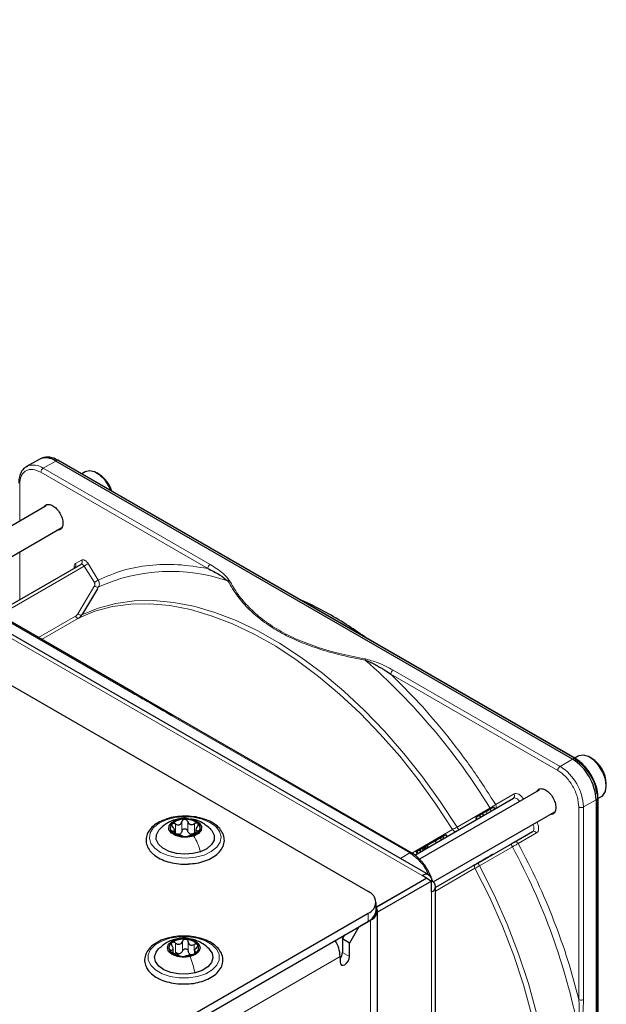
# Paper-space layout 'Blatt4' of a CAD drawing. Header units: millimetres. Extents: x 5 to 418, y 2 to 292.
# Tile 77 of 78: x 303 to 321, y 229 to 258. Entities that reach past the tile are written whole.
import ezdxf

# ---------------------------------------------------------------- set-up
doc = ezdxf.new("R2010")
doc.units = ezdxf.units.MM

psp = doc.layouts.new('Blatt4')

# ---------------------------------------------------------------- linework, layer by layer
at = {"color": 7, "linetype": 'Continuous', "lineweight": 25}
for p, q in [((313.588, 232.195), (268.051, 258.483)), ((315.415, 232.696), (279.918, 253.188)), ((303.671, 245.226), (303.295, 245.008)), ((303.758, 245.266), (303.703, 245.242)), ((303.295, 245.008), (303.312, 245.018)), ((319.741, 236.187), (304.171, 245.176)), ((319.82, 236.213), (304.249, 245.202)), ((305.064, 244.851), (304.961, 244.791)), ((305.471, 244.783), (305.414, 244.816)), ((303.885, 243.823), (300.327, 241.77)), ((301.127, 241.308), (304.36, 243.174)), ((306.507, 238.202), (299.319, 242.351)), ((302.376, 240.586), (304.931, 242.061)), ((305.431, 241.325), (304.979, 240.571)), ((307.71, 237.507), (306.499, 238.206)), ((314.89, 233.362), (307.702, 237.512)), ((319.913, 236.278), (319.81, 236.219)), ((320.32, 236.211), (320.263, 236.244)), ((320.758, 235.386), (320.758, 235.452)), ((318.734, 235.251), (315.131, 233.171)), ((320.507, 235.019), (320.501, 235.133)), ((314.987, 233.296), (317.958, 235.011)), ((320.449, 234.963), (320.449, 216.982)), ((320.51, 235.006), (320.613, 235.066)), ((320.51, 217.037), (320.51, 235.017)), ((315.54, 232.484), (319.209, 234.602)), ((317.032, 234.546), (316.939, 234.492)), ((317.136, 234.605), (317.032, 234.546)), ((317.062, 234.494), (317.032, 234.546)), ((317.404, 234.691), (317.374, 234.743)), ((316.939, 234.492), (316.825, 234.426)), ((316.855, 234.374), (316.825, 234.426)), ((316.939, 234.492), (316.969, 234.44)), ((307.749, 233.942), (307.749, 234.046)), ((308.397, 234.063), (308.397, 233.945)), ((317.986, 233.687), (318.538, 234.006)), ((315.612, 233.726), (315.364, 233.583)), ((315.762, 233.812), (315.612, 233.726)), ((315.642, 233.674), (315.612, 233.726)), ((315.833, 233.853), (315.762, 233.812)), ((315.792, 233.76), (315.762, 233.812)), ((315.93, 233.909), (315.833, 233.853)), ((315.863, 233.801), (315.833, 233.853)), ((315.96, 233.857), (315.93, 233.909)), ((315.013, 233.418), (315.06, 233.338)), ((315.164, 233.398), (315.134, 233.45)), ((315.285, 233.537), (315.256, 233.52)), ((315.286, 233.468), (315.256, 233.52)), ((315.314, 233.554), (315.285, 233.537)), ((315.315, 233.485), (315.285, 233.537)), ((315.33, 233.563), (315.313, 233.592)), ((315.364, 233.583), (315.314, 233.554)), ((315.344, 233.502), (315.314, 233.554)), ((315.394, 233.531), (315.364, 233.583)), ((316.905, 233.063), (317.898, 233.637)), ((315.628, 232.326), (316.806, 233.006)), ((313.837, 231.734), (315.342, 232.603)), ((315.356, 232.594), (313.843, 231.721)), ((315.497, 232.513), (313.864, 231.57)), ((315.342, 232.603), (315.215, 232.676)), ((315.342, 232.586), (315.342, 232.603)), ((315.356, 232.594), (315.497, 232.513)), ((315.497, 232.186), (315.497, 232.513)), ((315.615, 212.589), (315.615, 232.349)), ((313.823, 231.623), (313.823, 231.868)), ((313.864, 184.264), (313.864, 231.623)), ((295.854, 221.304), (313.588, 231.541)), ((295.854, 221.059), (313.588, 231.296)), ((313.659, 231.337), (313.305, 231.133)), ((313.305, 231.133), (313.023, 230.643)), ((312.81, 230.766), (312.881, 230.888)), ((313.023, 230.643), (312.81, 230.766)), ((312.81, 230.766), (312.81, 230.357)), ((307.71, 230.338), (307.71, 230.474)), ((308.351, 230.403), (308.351, 230.318)), ((313.023, 230.235), (313.023, 230.643)), ((312.74, 230.235), (312.74, 230.072))]:
    psp.add_line(p, q, dxfattribs=at)
at = {"color": 7, "linetype": 'Continuous', "lineweight": 18}
for p, q in [((315.215, 232.676), (279.718, 253.168)), ((303.795, 244.959), (304.171, 245.176)), ((308.822, 242.057), (303.795, 244.959)), ((304.171, 245.176), (304.223, 245.201)), ((304.223, 245.201), (319.793, 236.212)), ((308.751, 241.934), (303.724, 244.836)), ((303.088, 244.469), (303.088, 243.363)), ((299.269, 242.346), (306.457, 238.197)), ((303.088, 242.439), (303.088, 240.997)), ((305.028, 242.008), (302.471, 240.532)), ((304.767, 242.082), (304.952, 242.189)), ((305.336, 241.51), (305.028, 242.008)), ((305.146, 242.082), (305.454, 241.585)), ((304.838, 240.567), (305.342, 241.408)), ((305.463, 241.378), (305.431, 241.325)), ((303.65, 239.851), (304.766, 240.495)), ((304.979, 240.571), (304.958, 240.537)), ((304.861, 240.441), (303.745, 239.796)), ((319.295, 235.848), (314.268, 238.75)), ((319.365, 235.97), (314.338, 238.872)), ((307.653, 237.507), (314.84, 233.358)), ((319.741, 236.187), (319.365, 235.97)), ((319.793, 236.212), (319.741, 236.187)), ((317.426, 234.819), (317.979, 235.138)), ((320.449, 234.963), (320.072, 234.745)), ((320.496, 234.995), (320.449, 234.963)), ((320.489, 235.11), (320.496, 234.995)), ((320.496, 234.995), (320.496, 217.015)), ((316.261, 234.14), (317.254, 234.714)), ((317.166, 234.553), (317.136, 234.605)), ((317.289, 234.624), (317.259, 234.676)), ((319.931, 228.941), (319.931, 234.745)), ((320.072, 234.745), (320.072, 228.941)), ((307.722, 234.34), (307.812, 234.356)), ((307.974, 234.018), (307.974, 234.303)), ((308.149, 234.021), (308.149, 234.306)), ((308.35, 233.958), (308.35, 234.244)), ((307.703, 233.967), (307.703, 234.012)), ((307.779, 233.948), (307.779, 234.234)), ((308.45, 233.979), (308.45, 234.026)), ((314.9, 233.354), (316.129, 234.063)), ((318.538, 234.006), (315.615, 232.319)), ((318.659, 233.961), (318.106, 233.641)), ((314.84, 233.358), (314.554, 233.193)), ((315.08, 233.349), (315.05, 233.401)), ((315.18, 233.407), (315.15, 233.459)), ((315.239, 233.441), (315.209, 233.493)), ((317.929, 233.545), (316.936, 232.971)), ((316.803, 232.896), (315.615, 232.209)), ((315.497, 212.426), (315.497, 232.186)), ((313.588, 231.296), (313.588, 231.541)), ((313.654, 231.34), (313.659, 231.337)), ((313.659, 231.337), (313.659, 183.978)), ((307.79, 230.753), (307.84, 230.76)), ((307.992, 230.407), (307.992, 230.693)), ((308.166, 230.394), (308.166, 230.68)), ((307.645, 230.391), (307.645, 230.431)), ((307.781, 230.356), (307.781, 230.642)), ((308.348, 230.408), (308.348, 230.6)), ((312.74, 230.235), (295.854, 220.487)), ((308.386, 230.338), (308.386, 230.375)), ((312.81, 230.357), (313.023, 230.235))]:
    psp.add_line(p, q, dxfattribs=at)
at = {"color": 7, "linetype": 'Continuous', "lineweight": 25, "flags": 128}
for points in [[(305.843, 244.281), (305.785, 244.408), (305.659, 244.6), (305.506, 244.753), (305.343, 244.851), (305.188, 244.883), (305.064, 244.851)], [(320.613, 235.066), (320.652, 235.093), (320.73, 235.213), (320.758, 235.382), (320.733, 235.583), (320.656, 235.793), (320.537, 235.99), (320.388, 236.153), (320.226, 236.264), (320.068, 236.31), (319.931, 236.287), (319.913, 236.278)], [(320.51, 235.019), (320.51, 235.019), (320.51, 235.017)], [(308.333, 233.87), (308.152, 233.831), (307.959, 233.835), (307.784, 233.881), (307.652, 233.963), (307.584, 234.067), (307.591, 234.179), (307.671, 234.28), (307.812, 234.356)], [(307.812, 234.356), (307.993, 234.395), (308.186, 234.391), (308.362, 234.345), (308.494, 234.264), (308.561, 234.159), (308.555, 234.048), (308.475, 233.946), (308.333, 233.87)], [(308.536, 233.395), (308.306, 233.338), (308.058, 233.319), (307.811, 233.342), (307.585, 233.405), (307.398, 233.501), (307.266, 233.624), (307.2, 233.764), (307.204, 233.908), (307.279, 234.046), (307.318, 234.089)], [(308.84, 234.076), (308.879, 234.031), (308.946, 233.891), (308.942, 233.747), (308.867, 233.609), (308.728, 233.488), (308.536, 233.395)], [(308.221, 230.233), (308.032, 230.211), (307.842, 230.232), (307.681, 230.294), (307.573, 230.386), (307.535, 230.496), (307.573, 230.605), (307.679, 230.698), (307.84, 230.76)], [(307.84, 230.76), (308.029, 230.782), (308.219, 230.761), (308.38, 230.699), (308.487, 230.606), (308.525, 230.497), (308.488, 230.388), (308.381, 230.295), (308.221, 230.233)], [(308.369, 229.742), (308.127, 229.706), (307.876, 229.711), (307.638, 229.756), (307.432, 229.838), (307.275, 229.95), (307.178, 230.084), (307.151, 230.228), (307.195, 230.37), (307.267, 230.464)], [(308.788, 230.469), (308.882, 230.338), (308.91, 230.194), (308.866, 230.051), (308.754, 229.922), (308.584, 229.816), (308.369, 229.742)], [(312.74, 230.072), (312.75, 230.015), (312.781, 229.98), (312.827, 229.971), (312.881, 229.99), (312.935, 230.034), (312.981, 230.096), (313.012, 230.166), (313.023, 230.235)]]:
    psp.add_lwpolyline(points, dxfattribs=at)
at = {"color": 7, "linetype": 'Continuous', "lineweight": 18, "flags": 128}
for points in [[(305.028, 242.008), (305.018, 242.023), (305.006, 242.037), (304.993, 242.049), (304.979, 242.057), (304.966, 242.063), (304.953, 242.066), (304.941, 242.065), (304.931, 242.061)], [(316.129, 234.063), (315.627, 234.831), (315.095, 235.57), (314.535, 236.275), (313.951, 236.943), (313.347, 237.57), (312.725, 238.151), (312.091, 238.684), (311.448, 239.164), (310.799, 239.59), (310.148, 239.958), (309.501, 240.266), (308.859, 240.513), (308.228, 240.697), (307.61, 240.816), (307.011, 240.871), (306.433, 240.861), (305.88, 240.785), (305.355, 240.645), (304.861, 240.441)], [(304.958, 240.537), (305.453, 240.742), (305.98, 240.883), (306.535, 240.959), (307.115, 240.969), (307.716, 240.914), (308.335, 240.795), (308.968, 240.61), (309.612, 240.363), (310.262, 240.053), (310.914, 239.684), (311.565, 239.257), (312.211, 238.775), (312.847, 238.241), (313.47, 237.658), (314.076, 237.029), (314.662, 236.359), (315.223, 235.651), (315.757, 234.91), (316.261, 234.14)], [(318.148, 234.913), (318.132, 234.935), (318.107, 234.963), (318.082, 234.986), (318.055, 235.003), (318.028, 235.015), (318.003, 235.02), (317.979, 235.019), (317.958, 235.011)], [(307.504, 234.357), (307.761, 234.424), (308.04, 234.451), (308.32, 234.434), (308.584, 234.377), (308.813, 234.282), (308.991, 234.156), (309.107, 234.007), (309.152, 233.847), (309.124, 233.685), (309.024, 233.532), (308.86, 233.4), (308.641, 233.297), (308.384, 233.23), (308.106, 233.204), (307.825, 233.22), (307.562, 233.278), (307.333, 233.373), (307.154, 233.499), (307.039, 233.648), (306.993, 233.808), (307.021, 233.97), (307.121, 234.122), (307.286, 234.254), (307.504, 234.357)], [(318.538, 234.006), (318.556, 234.02), (318.568, 234.04), (318.577, 234.065), (318.58, 234.094), (318.578, 234.126), (318.571, 234.16), (318.56, 234.194), (318.548, 234.22)], [(318.8, 223.628), (318.892, 224.361), (318.927, 225.133), (318.906, 225.939), (318.829, 226.772), (318.696, 227.627), (318.508, 228.498), (318.267, 229.38), (317.973, 230.267), (317.63, 231.153), (317.239, 232.031), (316.803, 232.896)], [(316.936, 232.971), (317.376, 232.098), (317.77, 231.211), (318.116, 230.316), (318.411, 229.421), (318.654, 228.53), (318.841, 227.65), (318.973, 226.787), (319.048, 225.947), (319.066, 225.136), (319.027, 224.358)], [(307.615, 230.786), (307.887, 230.829), (308.169, 230.829), (308.441, 230.787), (308.686, 230.706), (308.886, 230.591), (309.027, 230.451), (309.101, 230.294), (309.101, 230.131), (309.029, 229.973), (308.889, 229.832), (308.69, 229.717), (308.446, 229.635), (308.174, 229.593), (307.892, 229.592), (307.619, 229.634), (307.375, 229.715), (307.175, 229.83), (307.034, 229.971), (306.96, 230.128), (306.959, 230.291), (307.032, 230.448), (307.172, 230.589), (307.371, 230.704), (307.615, 230.786)]]:
    psp.add_lwpolyline(points, dxfattribs=at)
at = {"color": 7, "linetype": 'Continuous', "lineweight": 25}
for centre, radius, start, end in [((303.878, 244.767), 0.503, 54.3824, 114.3071), ((303.927, 244.78), 0.514, 54.844, 109.1737), ((304.237, 245.177), 0.0279, 64.1059, 120.3461), ((304.941, 243.968), 0.972, 17.9984, 57.0027), ((318.913, 234.893), 1.537, 2.6055, 57.3945), ((318.952, 234.91), 1.55, 7.4229, 57.1417), ((319.804, 236.19), 0.0281, 357.4371, 55.9531), ((319.822, 235.417), 0.937, 2.1074, 57.8873), ((307.797, 234.112), 0.173, 134.1863, 231.9102), ((308.039, 233.826), 0.548, 87.8913, 131.4412), ((308.096, 233.791), 0.583, 51.9083, 93.6399), ((308.349, 234.114), 0.173, 314.1863, 51.9102), ((308.05, 234.435), 0.583, 231.9083, 273.6399), ((307.834, 234.117), 0.199, 281.5369, 297.7956), ((308.107, 234.401), 0.548, 267.8913, 311.4412), ((308.29, 234.138), 0.213, 244.9839, 260.5643), ((315.325, 232.541), 0.175, 350.786, 129.2033), ((315.435, 232.349), 0.175, 290.7834, 69.2166), ((313.464, 231.868), 0.349, 290.7834, 69.2166), ((313.422, 231.663), 0.402, 294.3747, 354.3052), ((313.554, 231.621), 0.302, 290.3079, 27.3737), ((308.02, 230.124), 0.634, 83.846, 123.2267), ((308.086, 230.264), 0.49, 42.6923, 89.7353), ((311.719, 230.197), 1.021, 2.1236, 30.9778), ((307.761, 230.499), 0.178, 119.6383, 215.1305), ((307.975, 230.729), 0.49, 222.6923, 269.7353), ((308.3, 230.494), 0.178, 299.6383, 35.1305), ((307.851, 230.551), 0.232, 276.183, 290.8897), ((308.041, 230.869), 0.634, 263.846, 303.2267), ((308.3, 230.464), 0.178, 237.4296, 254.998), ((312.5, 230.373), 0.311, 320.4485, 357.1401)]:
    psp.add_arc(centre, radius, start, end, dxfattribs=at)
at = {"color": 7, "linetype": 'Continuous', "lineweight": 18}
for centre, radius, start, end in [((303.499, 244.542), 0.511, 54.6299, 111.5164), ((303.878, 244.829), 0.154, 122.6055, 177.3945), ((304.691, 242.028), 0.0926, 307.8335, 35.0766), ((304.876, 242.135), 0.0922, 306.3512, 35.1851), ((304.106, 243.607), 1.846, 299.9888, 304.3156), ((308.904, 241.927), 0.154, 122.6055, 177.3945), ((307.638, 236.577), 5.271, 70.957, 114.3749), ((300.775, 224.631), 19.319, 31.4621, 48.8282), ((314.421, 238.743), 0.154, 122.6055, 177.3945), ((319.807, 236.188), 0.0279, 64.1059, 120.3461), ((319.448, 235.841), 0.154, 122.6055, 177.3945), ((318.537, 234.676), 1.537, 2.6055, 57.3945), ((317.904, 235.085), 0.0922, 306.3512, 35.1851), ((320.482, 235.019), 0.0279, 299.6454, 355.8931), ((320.002, 234.882), 0.154, 242.6097, 297.3903), ((318.575, 233.922), 0.0922, 24.8163, 113.6431), ((300.956, 224.315), 19.32, 11.1727, 28.5377)]:
    psp.add_arc(centre, radius, start, end, dxfattribs=at)
at = {"color": 7, "linetype": 'Continuous', "lineweight": 25}
for points, knots in [([(303.318, 245.014), (303.288, 244.999), (303.213, 244.961), (303.13, 244.85), (303.076, 244.704), (303.055, 244.587), (303.06, 244.519), (303.061, 244.509)], [0, 0, 0, 0, 0.178353, 0.449155, 0.712576, 0.95398, 1, 1, 1, 1]), ([(303.809, 243.78), (303.827, 243.806), (303.865, 243.861), (303.966, 243.88), (304.045, 243.845), (304.085, 243.828)], [0, 0, 0, 0, 0.3141679, 0.6570839, 1, 1, 1, 1]), ([(304.085, 243.828), (304.124, 243.8), (304.204, 243.743), (304.305, 243.604), (304.373, 243.449), (304.397, 243.296), (304.373, 243.174), (304.308, 243.094), (304.241, 243.089), (304.209, 243.087)], [0, 0, 0, 0, 0.144573, 0.289146, 0.433719, 0.578293, 0.722866, 0.867439, 1, 1, 1, 1]), ([(304.756, 241.964), (304.756, 241.964), (304.756, 241.963), (304.75, 241.956), (304.747, 241.955), (304.747, 241.955)], [0, 0, 0, 0, 0.337931, 0.908636, 1, 1, 1, 1]), ([(308.751, 241.934), (308.876, 241.874), (309.104, 241.764), (309.279, 241.623), (309.358, 241.56)], [0, 0, 0, 0, 0.546487, 1, 1, 1, 1]), ([(313.481, 239.872), (313.295, 240.002), (312.909, 240.272), (312.317, 240.615), (311.864, 240.855), (311.616, 240.957), (311.569, 240.976)], [0, 0, 0, 0, 0.292559, 0.608996, 0.925533, 1, 1, 1, 1]), ([(304.861, 240.441), (304.88, 240.453), (304.918, 240.479), (304.945, 240.517), (304.958, 240.537)], [0, 0, 0, 0, 0.495823, 1, 1, 1, 1]), ([(313.493, 239.173), (313.531, 239.158), (313.609, 239.13), (313.733, 239.071), (313.861, 239.002), (313.986, 238.931), (314.121, 238.849), (314.21, 238.788), (314.268, 238.75)], [0, 0, 0, 0, 0.131707, 0.266427, 0.45503, 0.620819, 0.756483, 1, 1, 1, 1]), ([(320.308, 235.698), (320.263, 235.77), (320.2, 235.87), (320.09, 235.997), (319.992, 236.092), (319.896, 236.169), (319.838, 236.2), (319.819, 236.21)], [0, 0, 0, 0, 0.332055, 0.465031, 0.682019, 0.901125, 1, 1, 1, 1]), ([(319.832, 236.186), (319.915, 236.127), (320.043, 236.038), (320.196, 235.854), (320.302, 235.695), (320.387, 235.523), (320.458, 235.334), (320.47, 235.213), (320.477, 235.146)], [0, 0, 0, 0, 0.260513, 0.400752, 0.543967, 0.687182, 0.82742, 1, 1, 1, 1]), ([(320.501, 235.133), (320.501, 235.143), (320.498, 235.2), (320.473, 235.304), (320.429, 235.447), (320.374, 235.578), (320.328, 235.663), (320.308, 235.698)], [0, 0, 0, 0, 0.057456, 0.318799, 0.541248, 0.806265, 1, 1, 1, 1]), ([(318.659, 235.207), (318.676, 235.234), (318.714, 235.289), (318.815, 235.308), (318.894, 235.273), (318.934, 235.256)], [0, 0, 0, 0, 0.314168, 0.657084, 1, 1, 1, 1]), ([(318.934, 235.256), (318.974, 235.227), (319.053, 235.171), (319.155, 235.031), (319.222, 234.876), (319.246, 234.724), (319.222, 234.601), (319.157, 234.521), (319.091, 234.517), (319.058, 234.515)], [0, 0, 0, 0, 0.144573, 0.289146, 0.433719, 0.578293, 0.722866, 0.867439, 1, 1, 1, 1]), ([(317.259, 234.676), (317.239, 234.665), (317.201, 234.643), (317.157, 234.618), (317.136, 234.605)], [0, 0, 0, 0, 0.520139, 1, 1, 1, 1]), ([(317.374, 234.743), (317.372, 234.742), (317.37, 234.741), (317.347, 234.727), (317.31, 234.706), (317.276, 234.686), (317.259, 234.676)], [0, 0, 0, 0, 0.2389, 0.474476, 0.723416, 1, 1, 1, 1]), ([(307.499, 234.374), (307.448, 234.358), (307.317, 234.314), (307.145, 234.207), (306.993, 234.06), (306.903, 233.89), (306.883, 233.71), (306.93, 233.54), (307.009, 233.421), (307.07, 233.36), (307.086, 233.344)], [0, 0, 0, 0, 0.092156, 0.240541, 0.390001, 0.537835, 0.679671, 0.816266, 0.952757, 1, 1, 1, 1]), ([(307.721, 234.344), (307.689, 234.332), (307.623, 234.306), (307.519, 234.249), (307.41, 234.175), (307.344, 234.113), (307.31, 234.081)], [0, 0, 0, 0, 0.215439, 0.451477, 0.711857, 1, 1, 1, 1]), ([(308.174, 233.026), (308.256, 233.033), (308.429, 233.047), (308.674, 233.114), (308.896, 233.214), (309.076, 233.347), (309.201, 233.506), (309.26, 233.682), (309.249, 233.86), (309.176, 234.023), (309.049, 234.168), (308.87, 234.291), (308.647, 234.387), (308.392, 234.449), (308.119, 234.475), (307.846, 234.461), (307.633, 234.426), (307.528, 234.386), (307.499, 234.374)], [0, 0, 0, 0, 0.060019, 0.126308, 0.192969, 0.260153, 0.327478, 0.393155, 0.45581, 0.517158, 0.579544, 0.644327, 0.710475, 0.776735, 0.842847, 0.908917, 0.975106, 1, 1, 1, 1]), ([(307.676, 234.236), (307.672, 234.23), (307.664, 234.218), (307.666, 234.193), (307.676, 234.168), (307.689, 234.153), (307.696, 234.145)], [0, 0, 0, 0, 0.249857, 0.499466, 0.749011, 1, 1, 1, 1]), ([(307.779, 234.234), (307.769, 234.239), (307.751, 234.248), (307.721, 234.253), (307.694, 234.25), (307.682, 234.241), (307.676, 234.236)], [0, 0, 0, 0, 0.249807, 0.500055, 0.750309, 1, 1, 1, 1]), ([(308.161, 234.391), (308.135, 234.396), (308.048, 234.412), (307.894, 234.393), (307.777, 234.36), (307.719, 234.343)], [0, 0, 0, 0, 0.172328, 0.584995, 1, 1, 1, 1]), ([(307.779, 234.234), (307.799, 234.224), (307.829, 234.209), (307.872, 234.206), (307.903, 234.211), (307.929, 234.226), (307.958, 234.255), (307.967, 234.284), (307.974, 234.303)], [0, 0, 0, 0, 0.2491679, 0.3743031, 0.4989033, 0.6239875, 0.7497462, 1, 1, 1, 1]), ([(308.059, 234.373), (308.048, 234.372), (308.027, 234.369), (308.001, 234.353), (307.982, 234.331), (307.976, 234.312), (307.974, 234.303)], [0, 0, 0, 0, 0.250033, 0.499632, 0.749228, 1, 1, 1, 1]), ([(308.149, 234.306), (308.145, 234.315), (308.139, 234.333), (308.118, 234.355), (308.091, 234.37), (308.07, 234.372), (308.059, 234.373)], [0, 0, 0, 0, 0.249815, 0.499908, 0.75012, 1, 1, 1, 1]), ([(308.149, 234.306), (308.156, 234.287), (308.167, 234.259), (308.198, 234.231), (308.225, 234.217), (308.257, 234.213), (308.3, 234.217), (308.33, 234.233), (308.35, 234.244)], [0, 0, 0, 0, 0.249199, 0.374336, 0.49893, 0.624007, 0.749759, 1, 1, 1, 1]), ([(308.841, 234.075), (308.76, 234.144), (308.624, 234.262), (308.408, 234.361), (308.282, 234.375), (308.229, 234.381)], [0, 0, 0, 0, 0.456346, 0.770031, 1, 1, 1, 1]), ([(308.455, 234.25), (308.449, 234.254), (308.436, 234.263), (308.408, 234.265), (308.378, 234.259), (308.36, 234.249), (308.35, 234.244)], [0, 0, 0, 0, 0.249991, 0.499611, 0.749127, 1, 1, 1, 1]), ([(308.443, 234.158), (308.449, 234.166), (308.461, 234.182), (308.469, 234.208), (308.469, 234.232), (308.46, 234.244), (308.455, 234.25)], [0, 0, 0, 0, 0.249852, 0.499902, 0.750115, 1, 1, 1, 1]), ([(307.703, 234.012), (307.697, 234.012), (307.685, 234.011), (307.676, 234.004), (307.676, 233.992), (307.686, 233.982), (307.69, 233.976)], [0, 0, 0, 0, 0.249852, 0.499902, 0.750115, 1, 1, 1, 1]), ([(307.69, 233.976), (307.697, 233.971), (307.71, 233.961), (307.738, 233.946), (307.767, 233.934), (307.786, 233.929), (307.795, 233.927)], [0, 0, 0, 0, 0.249991, 0.499611, 0.749127, 1, 1, 1, 1]), ([(307.703, 234.012), (307.716, 234.014), (307.735, 234.015), (307.747, 234.03), (307.75, 234.047), (307.745, 234.069), (307.731, 234.102), (307.71, 234.128), (307.696, 234.145)], [0, 0, 0, 0, 0.249201, 0.374338, 0.498932, 0.624008, 0.74976, 1, 1, 1, 1]), ([(307.874, 233.921), (307.858, 233.922), (307.825, 233.924), (307.794, 233.94), (307.779, 233.948)], [0, 0, 0, 0, 0.498459, 1, 1, 1, 1]), ([(307.974, 234.018), (307.969, 234.002), (307.961, 233.972), (307.938, 233.951), (307.927, 233.94)], [0, 0, 0, 0, 0.50155, 1, 1, 1, 1]), ([(307.974, 234.018), (307.976, 234.027), (307.982, 234.045), (308.001, 234.067), (308.027, 234.083), (308.059, 234.089), (308.09, 234.084), (308.118, 234.069), (308.139, 234.048), (308.145, 234.03), (308.149, 234.021)], [0, 0, 0, 0, 0.1251933, 0.2494385, 0.3742794, 0.4990244, 0.6238686, 0.7493688, 0.8744304, 1, 1, 1, 1]), ([(308.2, 233.945), (308.188, 233.955), (308.164, 233.976), (308.154, 234.006), (308.149, 234.021)], [0, 0, 0, 0, 0.498457, 1, 1, 1, 1]), ([(308.35, 233.958), (308.335, 233.949), (308.305, 233.932), (308.272, 233.929), (308.255, 233.928)], [0, 0, 0, 0, 0.501552, 1, 1, 1, 1]), ([(308.35, 233.958), (308.36, 233.963), (308.375, 233.972), (308.391, 233.975), (308.397, 233.976)], [0, 0, 0, 0, 0.61582, 1, 1, 1, 1]), ([(308.367, 233.937), (308.376, 233.94), (308.395, 233.945), (308.424, 233.958), (308.451, 233.974), (308.463, 233.985), (308.469, 233.99)], [0, 0, 0, 0, 0.249807, 0.500055, 0.750309, 1, 1, 1, 1]), ([(308.443, 234.158), (308.43, 234.141), (308.41, 234.115), (308.398, 234.081), (308.395, 234.059), (308.4, 234.042), (308.415, 234.027), (308.436, 234.026), (308.45, 234.026)], [0, 0, 0, 0, 0.249201, 0.374338, 0.498932, 0.624008, 0.74976, 1, 1, 1, 1]), ([(308.469, 233.99), (308.473, 233.995), (308.481, 234.006), (308.48, 234.018), (308.469, 234.025), (308.456, 234.026), (308.45, 234.026)], [0, 0, 0, 0, 0.249857, 0.499466, 0.749011, 1, 1, 1, 1]), ([(307.997, 233.864), (307.99, 233.867), (307.979, 233.871), (307.948, 233.88), (307.92, 233.889), (307.889, 233.899), (307.845, 233.913), (307.815, 233.921), (307.795, 233.927)], [0, 0, 0, 0, 0.2491995, 0.3743362, 0.4989302, 0.6240074, 0.7497593, 1, 1, 1, 1]), ([(307.997, 233.864), (308, 233.863), (308.007, 233.86), (308.027, 233.856), (308.055, 233.854), (308.076, 233.854), (308.087, 233.854)], [0, 0, 0, 0, 0.2498147, 0.4999078, 0.7501201, 1, 1, 1, 1]), ([(308.087, 233.854), (308.097, 233.854), (308.118, 233.855), (308.145, 233.858), (308.164, 233.863), (308.169, 233.866), (308.172, 233.867)], [0, 0, 0, 0, 0.250033, 0.499632, 0.749228, 1, 1, 1, 1]), ([(308.367, 233.937), (308.347, 233.93), (308.316, 233.921), (308.274, 233.906), (308.243, 233.895), (308.216, 233.885), (308.187, 233.875), (308.178, 233.87), (308.172, 233.867)], [0, 0, 0, 0, 0.249168, 0.374303, 0.498903, 0.623987, 0.749746, 1, 1, 1, 1]), ([(317.898, 233.637), (317.906, 233.641), (317.923, 233.651), (317.947, 233.665), (317.97, 233.678), (317.98, 233.684), (317.986, 233.687)], [0, 0, 0, 0, 0.248974, 0.501635, 0.750749, 1, 1, 1, 1]), ([(315.376, 232.851), (315.331, 232.922), (315.267, 233.023), (315.157, 233.15), (315.058, 233.245), (314.963, 233.321), (314.906, 233.351), (314.89, 233.36)], [0, 0, 0, 0, 0.3356822, 0.4702482, 0.6900089, 0.9122046, 1, 1, 1, 1]), ([(315.05, 233.401), (315.043, 233.397), (315.033, 233.391), (315.029, 233.389), (315.03, 233.39), (315.031, 233.39)], [0, 0, 0, 0, 0.511036, 0.753379, 1, 1, 1, 1]), ([(315.149, 233.458), (315.139, 233.453), (315.12, 233.442), (315.093, 233.426), (315.068, 233.412), (315.056, 233.405), (315.05, 233.401)], [0, 0, 0, 0, 0.257013, 0.493304, 0.733189, 1, 1, 1, 1]), ([(315.15, 233.459), (315.145, 233.456), (315.137, 233.451), (315.133, 233.449), (315.134, 233.45), (315.134, 233.45)], [0, 0, 0, 0, 0.520179, 0.760732, 1, 1, 1, 1]), ([(315.209, 233.493), (315.203, 233.489), (315.191, 233.483), (315.175, 233.474), (315.161, 233.465), (315.154, 233.461), (315.15, 233.459)], [0, 0, 0, 0, 0.255127, 0.498018, 0.74194, 1, 1, 1, 1]), ([(315.283, 233.536), (315.271, 233.529), (315.248, 233.516), (315.221, 233.5), (315.209, 233.493)], [0, 0, 0, 0, 0.530715, 1, 1, 1, 1]), ([(307.086, 233.344), (307.115, 233.32), (307.197, 233.249), (307.371, 233.154), (307.61, 233.071), (307.874, 233.028), (308.068, 233.014), (308.166, 233.025), (308.174, 233.026)], [0, 0, 0, 0, 0.1157989, 0.3313255, 0.5479602, 0.7642238, 0.9801041, 1, 1, 1, 1]), ([(316.806, 233.006), (316.821, 233.015), (316.852, 233.033), (316.887, 233.053), (316.905, 233.063)], [0, 0, 0, 0, 0.5, 1, 1, 1, 1]), ([(315.53, 232.488), (315.518, 232.526), (315.491, 232.616), (315.438, 232.739), (315.394, 232.82), (315.376, 232.851)], [0, 0, 0, 0, 0.306465, 0.735008, 1, 1, 1, 1]), ([(307.617, 230.803), (307.567, 230.792), (307.43, 230.763), (307.237, 230.676), (307.05, 230.549), (306.921, 230.398), (306.851, 230.231), (306.845, 230.058), (306.891, 229.923), (306.938, 229.852), (306.952, 229.83)], [0, 0, 0, 0, 0.085561, 0.233747, 0.383071, 0.533028, 0.665282, 0.805908, 0.942729, 1, 1, 1, 1]), ([(307.789, 230.76), (307.746, 230.748), (307.656, 230.723), (307.466, 230.636), (307.345, 230.531), (307.263, 230.459)], [0, 0, 0, 0, 0.226332, 0.473835, 1, 1, 1, 1]), ([(307.951, 229.409), (308.031, 229.408), (308.202, 229.405), (308.458, 229.447), (308.703, 229.524), (308.914, 229.635), (309.078, 229.776), (309.184, 229.942), (309.222, 230.12), (309.191, 230.295), (309.101, 230.452), (308.957, 230.591), (308.764, 230.707), (308.53, 230.793), (308.267, 230.845), (307.994, 230.857), (307.771, 230.843), (307.652, 230.812), (307.617, 230.803)], [0, 0, 0, 0, 0.057677, 0.123796, 0.190144, 0.256923, 0.324222, 0.391248, 0.45599, 0.517933, 0.579253, 0.642336, 0.707659, 0.773922, 0.840104, 0.906153, 0.972213, 1, 1, 1, 1]), ([(307.781, 230.642), (307.8, 230.63), (307.829, 230.613), (307.873, 230.606), (307.906, 230.608), (307.935, 230.62), (307.969, 230.646), (307.983, 230.674), (307.992, 230.693)], [0, 0, 0, 0, 0.249168, 0.374303, 0.498903, 0.623987, 0.749746, 1, 1, 1, 1]), ([(308.794, 230.463), (308.732, 230.519), (308.626, 230.613), (308.42, 230.721), (308.215, 230.779), (307.984, 230.794), (307.854, 230.772), (307.789, 230.76)], [0, 0, 0, 0, 0.226418, 0.384306, 0.624808, 0.810762, 1, 1, 1, 1]), ([(308.088, 230.754), (308.077, 230.754), (308.056, 230.753), (308.027, 230.74), (308.005, 230.719), (307.996, 230.702), (307.992, 230.693)], [0, 0, 0, 0, 0.250033, 0.499632, 0.749228, 1, 1, 1, 1]), ([(308.166, 230.68), (308.164, 230.689), (308.161, 230.708), (308.144, 230.731), (308.119, 230.749), (308.098, 230.752), (308.088, 230.754)], [0, 0, 0, 0, 0.249815, 0.499908, 0.75012, 1, 1, 1, 1]), ([(308.166, 230.68), (308.17, 230.66), (308.176, 230.631), (308.202, 230.601), (308.226, 230.584), (308.255, 230.577), (308.297, 230.578), (308.328, 230.591), (308.348, 230.6)], [0, 0, 0, 0, 0.249199, 0.374336, 0.49893, 0.624007, 0.749759, 1, 1, 1, 1]), ([(307.645, 230.431), (307.638, 230.431), (307.624, 230.431), (307.611, 230.425), (307.606, 230.413), (307.612, 230.402), (307.615, 230.396)], [0, 0, 0, 0, 0.249852, 0.499902, 0.750115, 1, 1, 1, 1]), ([(307.615, 230.396), (307.62, 230.391), (307.63, 230.379), (307.656, 230.362), (307.684, 230.348), (307.703, 230.341), (307.713, 230.337)], [0, 0, 0, 0, 0.249991, 0.499611, 0.749127, 1, 1, 1, 1]), ([(307.645, 230.431), (307.66, 230.43), (307.683, 230.43), (307.702, 230.444), (307.71, 230.46), (307.711, 230.482), (307.703, 230.517), (307.686, 230.544), (307.675, 230.562)], [0, 0, 0, 0, 0.249201, 0.374338, 0.498932, 0.624008, 0.74976, 1, 1, 1, 1]), ([(307.673, 230.654), (307.667, 230.648), (307.656, 230.637), (307.653, 230.613), (307.659, 230.587), (307.669, 230.57), (307.675, 230.562)], [0, 0, 0, 0, 0.249857, 0.499466, 0.749011, 1, 1, 1, 1]), ([(307.781, 230.642), (307.772, 230.648), (307.754, 230.659), (307.724, 230.667), (307.694, 230.666), (307.68, 230.658), (307.673, 230.654)], [0, 0, 0, 0, 0.249807, 0.500055, 0.750309, 1, 1, 1, 1]), ([(307.992, 230.407), (307.986, 230.393), (307.973, 230.363), (307.946, 230.344), (307.933, 230.335)], [0, 0, 0, 0, 0.50155, 1, 1, 1, 1]), ([(307.992, 230.407), (307.996, 230.416), (308.005, 230.433), (308.027, 230.454), (308.056, 230.467), (308.088, 230.47), (308.119, 230.462), (308.143, 230.445), (308.16, 230.422), (308.164, 230.403), (308.166, 230.394)], [0, 0, 0, 0, 0.1251933, 0.2494385, 0.3742794, 0.4990244, 0.6238686, 0.7493688, 0.8744304, 1, 1, 1, 1]), ([(308.204, 230.315), (308.194, 230.326), (308.174, 230.348), (308.169, 230.379), (308.166, 230.394)], [0, 0, 0, 0, 0.498457, 1, 1, 1, 1]), ([(308.446, 230.596), (308.441, 230.601), (308.43, 230.611), (308.405, 230.616), (308.376, 230.612), (308.358, 230.604), (308.348, 230.6)], [0, 0, 0, 0, 0.249991, 0.499611, 0.749127, 1, 1, 1, 1]), ([(308.415, 230.506), (308.4, 230.491), (308.377, 230.467), (308.359, 230.434), (308.351, 230.413), (308.35, 230.396), (308.358, 230.38), (308.375, 230.377), (308.386, 230.375)], [0, 0, 0, 0, 0.249201, 0.374338, 0.498932, 0.624008, 0.74976, 1, 1, 1, 1]), ([(308.415, 230.506), (308.423, 230.514), (308.437, 230.529), (308.45, 230.553), (308.455, 230.578), (308.449, 230.59), (308.446, 230.596)], [0, 0, 0, 0, 0.249852, 0.499902, 0.750115, 1, 1, 1, 1]), ([(307.895, 230.257), (307.89, 230.26), (307.884, 230.266), (307.859, 230.277), (307.835, 230.288), (307.805, 230.301), (307.764, 230.319), (307.733, 230.33), (307.713, 230.337)], [0, 0, 0, 0, 0.249199, 0.374336, 0.49893, 0.624007, 0.749759, 1, 1, 1, 1]), ([(307.876, 230.321), (307.859, 230.323), (307.825, 230.328), (307.796, 230.347), (307.781, 230.356)], [0, 0, 0, 0, 0.498459, 1, 1, 1, 1]), ([(307.895, 230.257), (307.897, 230.255), (307.9, 230.252), (307.917, 230.247), (307.942, 230.242), (307.962, 230.24), (307.973, 230.239)], [0, 0, 0, 0, 0.249815, 0.499908, 0.75012, 1, 1, 1, 1]), ([(307.973, 230.239), (307.983, 230.238), (308.004, 230.237), (308.033, 230.238), (308.056, 230.241), (308.064, 230.243), (308.068, 230.244)], [0, 0, 0, 0, 0.250033, 0.4996315, 0.7492277, 1, 1, 1, 1]), ([(308.28, 230.295), (308.26, 230.291), (308.231, 230.284), (308.187, 230.272), (308.155, 230.264), (308.125, 230.257), (308.091, 230.25), (308.078, 230.247), (308.068, 230.244)], [0, 0, 0, 0, 0.249168, 0.374303, 0.498903, 0.623987, 0.749746, 1, 1, 1, 1]), ([(308.28, 230.295), (308.289, 230.297), (308.307, 230.301), (308.337, 230.311), (308.366, 230.324), (308.381, 230.334), (308.388, 230.339)], [0, 0, 0, 0, 0.249807, 0.500055, 0.750309, 1, 1, 1, 1]), ([(308.388, 230.339), (308.394, 230.344), (308.405, 230.353), (308.408, 230.365), (308.402, 230.373), (308.391, 230.375), (308.386, 230.375)], [0, 0, 0, 0, 0.2498571, 0.4994664, 0.7490114, 1, 1, 1, 1]), ([(306.952, 229.83), (306.975, 229.802), (307.038, 229.724), (307.184, 229.612), (307.398, 229.508), (307.646, 229.44), (307.837, 229.407), (307.94, 229.409), (307.951, 229.409)], [0, 0, 0, 0, 0.116196, 0.327348, 0.541899, 0.757588, 0.9728, 1, 1, 1, 1])]:
    psp.add_open_spline(points, degree=3, knots=knots, dxfattribs=at)
at = {"color": 7, "linetype": 'Continuous', "lineweight": 18}
for points, knots in [([(303.724, 244.836), (303.644, 244.873), (303.521, 244.929), (303.373, 244.923), (303.271, 244.887), (303.189, 244.816), (303.109, 244.691), (303.096, 244.556), (303.088, 244.469)], [0, 0, 0, 0, 0.2394568, 0.3683607, 0.5, 0.6316393, 0.7605432, 1, 1, 1, 1]), ([(304.73, 241.96), (304.728, 241.972), (304.722, 242.007), (304.734, 242.053), (304.756, 242.072), (304.767, 242.082)], [0, 0, 0, 0, 0.205862, 0.617587, 1, 1, 1, 1]), ([(304.952, 242.189), (304.965, 242.193), (304.993, 242.203), (305.048, 242.185), (305.103, 242.143), (305.132, 242.102), (305.146, 242.082)], [0, 0, 0, 0, 0.240773, 0.5, 0.759227, 1, 1, 1, 1]), ([(305.454, 241.585), (305.695, 241.69), (306.179, 241.902), (306.988, 242.049), (307.844, 242.079), (308.449, 241.982), (308.751, 241.934)], [0, 0, 0, 0, 0.249257, 0.5, 0.750743, 1, 1, 1, 1]), ([(309.402, 241.577), (309.344, 241.648), (309.197, 241.826), (308.963, 241.97), (308.822, 242.057)], [0, 0, 0, 0, 0.39819, 1, 1, 1, 1]), ([(305.342, 241.408), (305.346, 241.416), (305.353, 241.43), (305.354, 241.457), (305.35, 241.485), (305.341, 241.502), (305.336, 241.51)], [0, 0, 0, 0, 0.247321, 0.497654, 0.748719, 1, 1, 1, 1]), ([(305.463, 241.378), (305.469, 241.391), (305.483, 241.418), (305.489, 241.469), (305.482, 241.527), (305.464, 241.565), (305.454, 241.585)], [0, 0, 0, 0, 0.216924, 0.455917, 0.716953, 1, 1, 1, 1]), ([(309.358, 241.56), (309.365, 241.563), (309.379, 241.571), (309.394, 241.575), (309.402, 241.577)], [0, 0, 0, 0, 0.483164, 1, 1, 1, 1]), ([(309.358, 241.56), (309.451, 241.403), (309.628, 241.105), (309.986, 240.7), (310.395, 240.349), (310.862, 240.041), (311.395, 239.772), (312.004, 239.536), (312.705, 239.329), (313.222, 239.227), (313.493, 239.173)], [0, 0, 0, 0, 0.1410377, 0.2683475, 0.3855262, 0.5002837, 0.6150981, 0.7323438, 0.8593359, 1, 1, 1, 1]), ([(313.506, 239.207), (313.26, 239.255), (312.779, 239.348), (312.096, 239.541), (311.464, 239.778), (310.888, 240.065), (310.39, 240.397), (309.981, 240.762), (309.646, 241.157), (309.485, 241.434), (309.402, 241.577)], [0, 0, 0, 0, 0.1285805, 0.2500872, 0.3751101, 0.5000007, 0.6248916, 0.7499142, 0.8714095, 1, 1, 1, 1]), ([(313.493, 239.173), (313.495, 239.179), (313.499, 239.193), (313.504, 239.202), (313.506, 239.207)], [0, 0, 0, 0, 0.499999, 1, 1, 1, 1]), ([(314.338, 238.872), (314.188, 238.953), (313.938, 239.089), (313.63, 239.173), (313.506, 239.207)], [0, 0, 0, 0, 0.600655, 1, 1, 1, 1]), ([(314.268, 238.75), (314.555, 238.464), (315.131, 237.891), (315.949, 236.929), (316.725, 235.908), (317.193, 235.182), (317.426, 234.819)], [0, 0, 0, 0, 0.249327, 0.5, 0.750673, 1, 1, 1, 1]), ([(306.457, 238.197), (306.466, 238.201), (306.484, 238.209), (306.501, 238.208), (306.507, 238.202), (306.507, 238.202)], [0, 0, 0, 0, 0.499615, 0.99923, 1, 1, 1, 1]), ([(306.457, 238.197), (306.588, 238.122), (306.787, 238.007), (307.055, 237.852), (307.323, 237.698), (307.522, 237.582), (307.653, 237.507)], [0, 0, 0, 0, 0.327983, 0.500008, 0.672268, 1, 1, 1, 1]), ([(307.703, 237.512), (307.695, 237.514), (307.681, 237.52), (307.662, 237.511), (307.653, 237.507)], [0, 0, 0, 0, 0.498802, 1, 1, 1, 1]), ([(319.931, 234.745), (319.922, 234.843), (319.909, 234.993), (319.83, 235.209), (319.748, 235.375), (319.646, 235.528), (319.498, 235.705), (319.375, 235.792), (319.295, 235.848)], [0, 0, 0, 0, 0.239457, 0.368361, 0.5, 0.631639, 0.760543, 1, 1, 1, 1]), ([(317.979, 235.138), (317.999, 235.146), (318.041, 235.161), (318.124, 235.133), (318.206, 235.07), (318.25, 235.009), (318.271, 234.979)], [0, 0, 0, 0, 0.240773, 0.5, 0.759227, 1, 1, 1, 1]), ([(317.426, 234.819), (317.414, 234.812), (317.392, 234.797), (317.345, 234.769), (317.298, 234.74), (317.268, 234.722), (317.254, 234.714)], [0, 0, 0, 0, 0.280057, 0.540096, 0.780086, 1, 1, 1, 1]), ([(318.667, 234.293), (318.682, 234.26), (318.714, 234.191), (318.726, 234.089), (318.709, 234.004), (318.676, 233.975), (318.659, 233.961)], [0, 0, 0, 0, 0.240773, 0.5, 0.759227, 1, 1, 1, 1]), ([(316.261, 234.14), (316.237, 234.127), (316.19, 234.099), (316.149, 234.075), (316.129, 234.063)], [0, 0, 0, 0, 0.500009, 1, 1, 1, 1]), ([(316.129, 234.063), (316.136, 234.053), (316.151, 234.033), (316.178, 234.013), (316.205, 234.003), (316.219, 234.008), (316.226, 234.011)], [0, 0, 0, 0, 0.2499977, 0.4999984, 0.7499992, 1, 1, 1, 1]), ([(317.929, 233.545), (317.943, 233.553), (317.974, 233.57), (318.022, 233.596), (318.07, 233.622), (318.094, 233.635), (318.106, 233.641)], [0, 0, 0, 0, 0.2194992, 0.4593516, 0.7195291, 1, 1, 1, 1]), ([(318.106, 233.641), (318.304, 233.258), (318.699, 232.489), (319.195, 231.307), (319.619, 230.118), (319.827, 229.332), (319.931, 228.941)], [0, 0, 0, 0, 0.249327, 0.5, 0.750673, 1, 1, 1, 1]), ([(314.84, 233.358), (314.849, 233.362), (314.867, 233.369), (314.885, 233.368), (314.891, 233.362), (314.891, 233.361)], [0, 0, 0, 0, 0.4831674, 0.9663349, 1, 1, 1, 1]), ([(315.392, 232.709), (315.376, 232.749), (315.312, 232.909), (315.114, 233.16), (314.931, 233.292), (314.84, 233.358)], [0, 0, 0, 0, 0.146513, 0.573257, 1, 1, 1, 1]), ([(316.806, 233.006), (316.8, 233.001), (316.789, 232.991), (316.784, 232.964), (316.787, 232.93), (316.798, 232.907), (316.803, 232.896)], [0, 0, 0, 0, 0.249998, 0.499999, 0.749999, 1, 1, 1, 1]), ([(316.803, 232.896), (316.824, 232.907), (316.865, 232.931), (316.912, 232.958), (316.936, 232.971)], [0, 0, 0, 0, 0.499991, 1, 1, 1, 1]), ([(319.931, 228.941), (319.935, 228.879), (319.943, 228.777), (319.946, 228.659), (319.946, 228.596), (319.946, 228.576), (319.946, 228.568)], [0, 0, 0, 0, 0.499633, 0.837034, 0.940275, 1, 1, 1, 1]), ([(320.072, 228.941), (320.068, 228.77), (320.06, 228.485), (319.979, 228.176), (319.947, 228.053)], [0, 0, 0, 0, 0.601803, 1, 1, 1, 1])]:
    psp.add_open_spline(points, degree=3, knots=knots, dxfattribs=at)
for points in [[(305.454, 241.585), (305.447, 241.58), (305.432, 241.57), (305.4, 241.549), (305.366, 241.528), (305.346, 241.516), (305.336, 241.51)], [(305.342, 241.408), (305.353, 241.401), (305.373, 241.387), (305.407, 241.374), (305.44, 241.37), (305.455, 241.376), (305.463, 241.378)], [(304.766, 240.495), (304.78, 240.505), (304.809, 240.524), (304.828, 240.553), (304.838, 240.567)], [(304.861, 240.441), (304.854, 240.439), (304.84, 240.435), (304.814, 240.445), (304.787, 240.465), (304.773, 240.485), (304.766, 240.495)], [(304.958, 240.537), (304.951, 240.534), (304.935, 240.529), (304.903, 240.533), (304.869, 240.546), (304.848, 240.56), (304.838, 240.567)], [(317.406, 234.692), (317.414, 234.698), (317.431, 234.712), (317.443, 234.745), (317.443, 234.783), (317.432, 234.807), (317.426, 234.819)], [(316.325, 234.068), (316.322, 234.068), (316.317, 234.068), (316.3, 234.084), (316.281, 234.108), (316.267, 234.13), (316.261, 234.14)], [(308.536, 233.395), (308.507, 233.479), (308.45, 233.645), (308.372, 233.795), (308.333, 233.87)], [(318.106, 233.641), (318.099, 233.652), (318.084, 233.674), (318.051, 233.693), (318.016, 233.699), (317.996, 233.691), (317.986, 233.687)], [(317.898, 233.637), (317.897, 233.634), (317.894, 233.629), (317.899, 233.607), (317.911, 233.578), (317.923, 233.556), (317.929, 233.545)], [(316.905, 233.063), (316.904, 233.061), (316.901, 233.056), (316.906, 233.034), (316.918, 233.005), (316.93, 232.983), (316.936, 232.971)], [(308.369, 229.742), (308.348, 229.827), (308.307, 229.998), (308.249, 230.155), (308.221, 230.233)], [(319.931, 228.941), (319.941, 228.936), (319.962, 228.926), (320.002, 228.922), (320.041, 228.926), (320.062, 228.936), (320.072, 228.941)]]:
    psp.add_open_spline(points, degree=3, dxfattribs=at)
at = {"color": 7, "linetype": 'Continuous', "lineweight": 25}
for points in [[(316.858, 233.037), (316.829, 233.019), (316.769, 232.985), (316.727, 232.961), (316.73, 232.962), (316.78, 232.991), (316.868, 233.042), (316.981, 233.107), (317.103, 233.178), (317.173, 233.218), (317.208, 233.239)], [(317.208, 233.239), (317.238, 233.256), (317.298, 233.29), (317.34, 233.314), (317.337, 233.313), (317.287, 233.284), (317.199, 233.233), (317.086, 233.168), (316.964, 233.097), (316.893, 233.057), (316.858, 233.037)]]:
    psp.add_open_spline(points, degree=3, dxfattribs=at)

doc.saveas('drawing.dxf')
